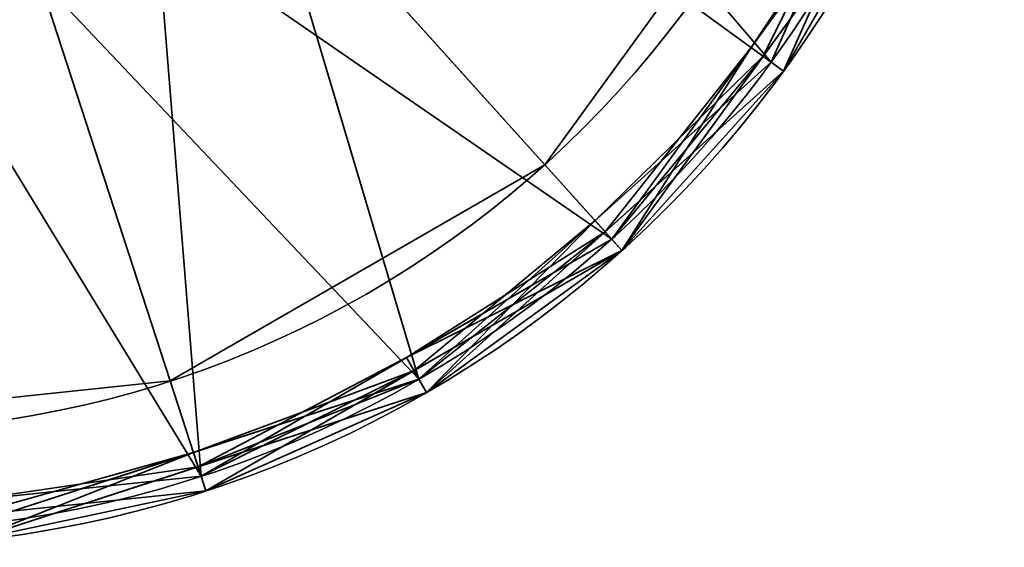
# Model space of a CAD drawing. Header units: millimetres. Extents: x -490 to 6690, y -115 to 152.
# Tile 203 of 256: x 336.36 to 342.75, y -43.32 to -39.89. Entities that reach past the tile are written whole.
import ezdxf

# ---------------------------------------------------------------- set-up
doc = ezdxf.new("R2010")
doc.units = ezdxf.units.MM
doc.layers.add('151', color=253, linetype='Continuous')

# ---------------------------------------------------------------- blocks, each defined once
blk = doc.blocks.new('UG_SURFACE_006')
at = {"layer": '151', "color": 252, "linetype": 'Continuous', "lineweight": 35}
for points in [[(339.7666, -40.8326, 1536), (341.4164, -38.5618, 1536), (338.9042, -37.4433, 1536), (337.9265, -38.789, 1536)], [(337.9265, -38.789, 1487.5), (338.9042, -37.4433, 1487.5), (341.4164, -38.5618, 1487.5), (339.7666, -40.8326, 1487.5)], [(339.7666, -40.8326, 1488), (341.4164, -38.5618, 1488), (342.1016, -38.8669, 1488), (340.2685, -41.39, 1488)], [(340.2685, -41.39, 1535.5), (342.1016, -38.8669, 1535.5), (341.4164, -38.5618, 1535.5), (339.7666, -40.8326, 1535.5)], [(339.7666, -40.8326, 1536), (339.7666, -40.8326, 1535.5), (341.4164, -38.5618, 1535.5), (341.4164, -38.5618, 1536)], [(339.7666, -40.8326, 1488), (339.7666, -40.8326, 1487.5), (341.4164, -38.5618, 1487.5), (341.4164, -38.5618, 1488)], [(337.9265, -38.789, 1536), (336.4861, -39.6206, 1536), (337.3359, -42.236, 1536), (339.7666, -40.8326, 1536)], [(339.7666, -40.8326, 1487.5), (337.3359, -42.236, 1487.5), (336.4861, -39.6206, 1487.5), (337.9265, -38.789, 1487.5)], [(340.2685, -41.39, 1535.5), (340.2685, -41.39, 1488), (342.1016, -38.8669, 1488), (342.1016, -38.8669, 1535.5)], [(336.4861, -39.6206, 1536), (334.8319, -39.7945, 1536), (334.5444, -42.5294, 1536), (337.3359, -42.236, 1536)], [(337.3359, -42.236, 1487.5), (334.5444, -42.5294, 1487.5), (334.8319, -39.7945, 1487.5), (336.4861, -39.6206, 1487.5)], [(340.2685, -41.39, 1488), (337.5676, -42.9493, 1488), (337.3359, -42.236, 1488), (339.7666, -40.8326, 1488)], [(339.7666, -40.8326, 1535.5), (337.3359, -42.236, 1535.5), (337.5676, -42.9493, 1535.5), (340.2685, -41.39, 1535.5)], [(337.3359, -42.236, 1536), (337.3359, -42.236, 1535.5), (339.7666, -40.8326, 1535.5), (339.7666, -40.8326, 1536)], [(337.3359, -42.236, 1488), (337.3359, -42.236, 1487.5), (339.7666, -40.8326, 1487.5), (339.7666, -40.8326, 1488)], [(337.5676, -42.9493, 1535.5), (337.5676, -42.9493, 1488), (340.2685, -41.39, 1488), (340.2685, -41.39, 1535.5)], [(337.5676, -42.9493, 1488), (334.466, -43.2753, 1488), (334.5444, -42.5294, 1488), (337.3359, -42.236, 1488)], [(337.3359, -42.236, 1535.5), (334.5444, -42.5294, 1535.5), (334.466, -43.2753, 1535.5), (337.5676, -42.9493, 1535.5)], [(334.5444, -42.5294, 1536), (334.5444, -42.5294, 1535.5), (337.3359, -42.236, 1535.5), (337.3359, -42.236, 1536)], [(334.5444, -42.5294, 1488), (334.5444, -42.5294, 1487.5), (337.3359, -42.236, 1487.5), (337.3359, -42.236, 1488)], [(334.466, -43.2753, 1535.5), (334.466, -43.2753, 1488), (337.5676, -42.9493, 1488), (337.5676, -42.9493, 1535.5)]]:
    blk.add_3dface(points, dxfattribs=at)
blk = doc.blocks.new('UG_SURFACE_007')
at = {"layer": '151', "color": 252, "linetype": 'Continuous', "lineweight": 35}
for points in [[(339.7666, -40.8326, 1786), (341.4164, -38.5618, 1786), (338.9042, -37.4433, 1786), (337.9265, -38.789, 1786)], [(337.9265, -38.789, 1737.5), (338.9042, -37.4433, 1737.5), (341.4164, -38.5618, 1737.5), (339.7666, -40.8326, 1737.5)], [(339.7666, -40.8326, 1738), (341.4164, -38.5618, 1738), (342.1016, -38.8669, 1738), (340.2685, -41.39, 1738)], [(340.2685, -41.39, 1785.5), (342.1016, -38.8669, 1785.5), (341.4164, -38.5618, 1785.5), (339.7666, -40.8326, 1785.5)], [(339.7666, -40.8326, 1786), (339.7666, -40.8326, 1785.5), (341.4164, -38.5618, 1785.5), (341.4164, -38.5618, 1786)], [(339.7666, -40.8326, 1738), (339.7666, -40.8326, 1737.5), (341.4164, -38.5618, 1737.5), (341.4164, -38.5618, 1738)], [(337.9265, -38.789, 1786), (336.4861, -39.6206, 1786), (337.3359, -42.236, 1786), (339.7666, -40.8326, 1786)], [(339.7666, -40.8326, 1737.5), (337.3359, -42.236, 1737.5), (336.4861, -39.6206, 1737.5), (337.9265, -38.789, 1737.5)], [(340.2685, -41.39, 1785.5), (340.2685, -41.39, 1738), (342.1016, -38.8669, 1738), (342.1016, -38.8669, 1785.5)], [(336.4861, -39.6206, 1786), (334.8319, -39.7945, 1786), (334.5444, -42.5294, 1786), (337.3359, -42.236, 1786)], [(337.3359, -42.236, 1737.5), (334.5444, -42.5294, 1737.5), (334.8319, -39.7945, 1737.5), (336.4861, -39.6206, 1737.5)], [(340.2685, -41.39, 1738), (337.5676, -42.9493, 1738), (337.3359, -42.236, 1738), (339.7666, -40.8326, 1738)], [(339.7666, -40.8326, 1785.5), (337.3359, -42.236, 1785.5), (337.5676, -42.9493, 1785.5), (340.2685, -41.39, 1785.5)], [(337.3359, -42.236, 1786), (337.3359, -42.236, 1785.5), (339.7666, -40.8326, 1785.5), (339.7666, -40.8326, 1786)], [(337.3359, -42.236, 1738), (337.3359, -42.236, 1737.5), (339.7666, -40.8326, 1737.5), (339.7666, -40.8326, 1738)], [(337.5676, -42.9493, 1785.5), (337.5676, -42.9493, 1738), (340.2685, -41.39, 1738), (340.2685, -41.39, 1785.5)], [(337.5676, -42.9493, 1738), (334.466, -43.2753, 1738), (334.5444, -42.5294, 1738), (337.3359, -42.236, 1738)], [(337.3359, -42.236, 1785.5), (334.5444, -42.5294, 1785.5), (334.466, -43.2753, 1785.5), (337.5676, -42.9493, 1785.5)], [(334.5444, -42.5294, 1786), (334.5444, -42.5294, 1785.5), (337.3359, -42.236, 1785.5), (337.3359, -42.236, 1786)], [(334.5444, -42.5294, 1738), (334.5444, -42.5294, 1737.5), (337.3359, -42.236, 1737.5), (337.3359, -42.236, 1738)], [(334.466, -43.2753, 1785.5), (334.466, -43.2753, 1738), (337.5676, -42.9493, 1738), (337.5676, -42.9493, 1785.5)]]:
    blk.add_3dface(points, dxfattribs=at)
blk = doc.blocks.new('UG_SURFACE_008')
at = {"layer": '151', "color": 252, "linetype": 'Continuous', "lineweight": 35}
for points in [[(342.4883, -34.2778, 1711.5), (342.4883, -37.3549, 1711.5), (341.2367, -40.166, 1711.5), (335.25, -35.8164, 1711.5)], [(334.4765, -43.1758, 1812), (337.5367, -42.8542, 1812), (340.2016, -41.3156, 1812), (335.25, -35.8164, 1812)], [(340.2016, -41.3156, 1812), (342.0102, -38.8262, 1812), (342.65, -35.8164, 1812), (335.25, -35.8164, 1812)], [(341.2367, -40.166, 1711.5), (338.95, -42.225, 1711.5), (336.0235, -43.1758, 1711.5), (335.25, -35.8164, 1711.5)], [(342.4883, -37.3549, 1786), (341.2367, -40.166, 1786), (338.9042, -37.4433, 1786), (339.1626, -36.648, 1786)], [(341.9519, -38.8002, 1786.1), (341.3176, -40.2248, 1786.1), (341.2367, -40.166, 1786), (342.4883, -37.3549, 1786)], [(342.5861, -37.3757, 1711.5999), (341.3176, -40.2248, 1711.5999), (341.2367, -40.166, 1711.5), (342.4883, -37.3549, 1711.5)], [(342.5861, -37.3757, 1715.6), (341.3176, -40.2248, 1715.6), (341.2367, -40.166, 1715.5), (341.8625, -38.7605, 1715.5)], [(342.1016, -38.8669, 1737.4001), (341.3176, -40.2248, 1715.6), (342.5861, -37.3757, 1715.6)], [(342.1016, -38.8669, 1715.4), (341.3176, -40.2248, 1711.5999), (342.5861, -37.3757, 1711.5999)], [(341.2367, -40.166, 1786), (338.95, -42.225, 1786), (337.9265, -38.789, 1786), (338.9042, -37.4433, 1786)], [(340.2016, -41.3156, 1737.5), (342.0102, -38.8262, 1737.5), (338.4861, -38.1675, 1737.5), (337.25, -39.2805, 1737.5)], [(338.95, -42.225, 1786), (336.4861, -39.6206, 1786), (337.9265, -38.789, 1786)], [(341.8625, -38.7605, 1715.5), (341.2367, -40.166, 1715.5), (341.185, -40.1284, 1715.4)], [(341.185, -40.1284, 1715.4), (342.1016, -38.8669, 1715.4), (341.8625, -38.7605, 1715.5)], [(340.2685, -41.39, 1811.9), (342.1016, -38.8669, 1811.9), (342.0102, -38.8262, 1812), (340.2016, -41.3156, 1812)], [(341.185, -40.1284, 1737.4001), (342.1016, -38.8669, 1737.4001), (342.0102, -38.8262, 1737.5), (340.2016, -41.3156, 1737.5)], [(340.2685, -41.39, 1807.9), (342.1016, -38.8669, 1807.9), (342.0102, -38.8262, 1808), (341.1059, -40.0709, 1808)], [(341.1059, -40.0709, 1808), (342.0102, -38.8262, 1808), (341.9519, -38.8002, 1808.1)], [(341.9519, -38.8002, 1808.1), (341.3176, -40.2248, 1808.1), (341.1059, -40.0709, 1808)], [(341.3176, -40.2248, 1786.1), (341.9519, -38.8002, 1786.1), (342.1016, -38.8669, 1807.9)], [(341.3176, -40.2248, 1808.1), (341.9519, -38.8002, 1808.1), (342.1016, -38.8669, 1811.9)], [(341.3176, -40.2248, 1786.1), (342.1016, -38.8669, 1807.9), (340.2685, -41.39, 1807.9)], [(341.3176, -40.2248, 1808.1), (342.1016, -38.8669, 1811.9), (340.2685, -41.39, 1811.9)], [(342.1016, -38.8669, 1737.4001), (341.185, -40.1284, 1737.4001), (341.3176, -40.2248, 1715.6)], [(342.1016, -38.8669, 1715.4), (341.185, -40.1284, 1715.4), (341.3176, -40.2248, 1711.5999)], [(337.25, -39.2805, 1737.5), (335.6681, -39.7945, 1737.5), (334.4765, -43.1758, 1737.5), (337.5367, -42.8542, 1737.5)], [(337.25, -39.2805, 1737.5), (337.5367, -42.8542, 1737.5), (340.2016, -41.3156, 1737.5)], [(338.95, -42.225, 1786), (336.0235, -43.1758, 1786), (334.8319, -39.7945, 1786), (336.4861, -39.6206, 1786)], [(340.0934, -41.1955, 1715.5), (340.2685, -41.39, 1715.4), (341.185, -40.1284, 1715.4)], [(341.185, -40.1284, 1715.4), (341.2367, -40.166, 1715.5), (340.0934, -41.1955, 1715.5)], [(341.1059, -40.0709, 1808), (341.3176, -40.2248, 1808.1), (340.1588, -41.2682, 1808.1)], [(340.1588, -41.2682, 1808.1), (340.2016, -41.3156, 1808), (341.1059, -40.0709, 1808)], [(341.1059, -40.0709, 1808), (340.2016, -41.3156, 1808), (340.2685, -41.39, 1807.9)], [(340.2016, -41.3156, 1737.5), (340.2685, -41.39, 1737.4001), (341.185, -40.1284, 1737.4001)], [(341.3176, -40.2248, 1715.6), (341.185, -40.1284, 1737.4001), (340.2685, -41.39, 1737.4001)], [(341.3176, -40.2248, 1711.5999), (341.185, -40.1284, 1715.4), (340.2685, -41.39, 1715.4)], [(338.95, -42.225, 1786), (341.2367, -40.166, 1786), (341.3176, -40.2248, 1786.1), (340.1588, -41.2682, 1786.1)], [(341.3176, -40.2248, 1711.5999), (339, -42.3116, 1711.5999), (338.95, -42.225, 1711.5), (341.2367, -40.166, 1711.5)], [(340.0934, -41.1955, 1715.5), (341.2367, -40.166, 1715.5), (341.3176, -40.2248, 1715.6), (339, -42.3116, 1715.6)], [(339, -42.3116, 1715.6), (341.3176, -40.2248, 1715.6), (340.2685, -41.39, 1737.4001)], [(339, -42.3116, 1711.5999), (341.3176, -40.2248, 1711.5999), (340.2685, -41.39, 1715.4)], [(340.2685, -41.39, 1807.9), (340.1588, -41.2682, 1786.1), (341.3176, -40.2248, 1786.1)], [(340.2685, -41.39, 1811.9), (340.1588, -41.2682, 1808.1), (341.3176, -40.2248, 1808.1)], [(340.0934, -41.1955, 1715.5), (338.95, -42.225, 1715.5), (338.9181, -42.1696, 1715.4)], [(338.9181, -42.1696, 1715.4), (340.2685, -41.39, 1715.4), (340.0934, -41.1955, 1715.5)], [(339, -42.3116, 1715.6), (338.95, -42.225, 1715.5), (340.0934, -41.1955, 1715.5)], [(338.8692, -42.0849, 1808), (340.2016, -41.3156, 1808), (340.1588, -41.2682, 1808.1)], [(340.1588, -41.2682, 1808.1), (339, -42.3116, 1808.1), (338.8692, -42.0849, 1808)], [(340.1588, -41.2682, 1786.1), (339, -42.3116, 1786.1), (338.95, -42.225, 1786)], [(339, -42.3116, 1786.1), (340.1588, -41.2682, 1786.1), (340.2685, -41.39, 1807.9)], [(339, -42.3116, 1808.1), (340.1588, -41.2682, 1808.1), (340.2685, -41.39, 1811.9)], [(337.5676, -42.9493, 1811.9), (340.2685, -41.39, 1811.9), (340.2016, -41.3156, 1812), (337.5367, -42.8542, 1812)], [(338.9181, -42.1696, 1737.4001), (340.2685, -41.39, 1737.4001), (340.2016, -41.3156, 1737.5), (337.5367, -42.8542, 1737.5)], [(340.2685, -41.39, 1807.9), (340.2016, -41.3156, 1808), (338.8692, -42.0849, 1808)], [(338.8692, -42.0849, 1808), (337.5367, -42.8542, 1808), (337.5676, -42.9493, 1807.9), (340.2685, -41.39, 1807.9)], [(340.2685, -41.39, 1807.9), (337.5676, -42.9493, 1807.9), (339, -42.3116, 1786.1)], [(340.2685, -41.39, 1811.9), (337.5676, -42.9493, 1811.9), (339, -42.3116, 1808.1)], [(340.2685, -41.39, 1737.4001), (338.9181, -42.1696, 1737.4001), (339, -42.3116, 1715.6)], [(340.2685, -41.39, 1715.4), (338.9181, -42.1696, 1715.4), (339, -42.3116, 1711.5999)], [(338.8692, -42.0849, 1808), (339, -42.3116, 1808.1), (337.517, -42.7934, 1808.1)], [(337.517, -42.7934, 1808.1), (337.5367, -42.8542, 1808), (338.8692, -42.0849, 1808)], [(337.4867, -42.7004, 1715.5), (337.5676, -42.9493, 1715.4), (338.9181, -42.1696, 1715.4)], [(338.9181, -42.1696, 1715.4), (338.95, -42.225, 1715.5), (337.4867, -42.7004, 1715.5)], [(337.5367, -42.8542, 1737.5), (337.5676, -42.9493, 1737.4001), (338.9181, -42.1696, 1737.4001)], [(339, -42.3116, 1715.6), (338.9181, -42.1696, 1737.4001), (337.5676, -42.9493, 1737.4001)], [(339, -42.3116, 1711.5999), (338.9181, -42.1696, 1715.4), (337.5676, -42.9493, 1715.4)], [(337.517, -42.7934, 1786.1), (336.034, -43.2753, 1786.1), (336.0235, -43.1758, 1786), (338.95, -42.225, 1786)], [(339, -42.3116, 1711.5999), (336.034, -43.2753, 1711.5999), (336.0235, -43.1758, 1711.5), (338.95, -42.225, 1711.5)], [(337.4867, -42.7004, 1715.5), (338.95, -42.225, 1715.5), (339, -42.3116, 1715.6), (336.034, -43.2753, 1715.6)], [(338.95, -42.225, 1786), (339, -42.3116, 1786.1), (337.517, -42.7934, 1786.1)], [(336.034, -43.2753, 1715.6), (339, -42.3116, 1715.6), (337.5676, -42.9493, 1737.4001)], [(337.5676, -42.9493, 1715.4), (336.034, -43.2753, 1711.5999), (339, -42.3116, 1711.5999)], [(337.5676, -42.9493, 1807.9), (337.517, -42.7934, 1786.1), (339, -42.3116, 1786.1)], [(337.5676, -42.9493, 1811.9), (337.517, -42.7934, 1808.1), (339, -42.3116, 1808.1)], [(337.4867, -42.7004, 1715.5), (336.0235, -43.1758, 1715.5), (336.0168, -43.1123, 1715.4)], [(336.0168, -43.1123, 1715.4), (337.5676, -42.9493, 1715.4), (337.4867, -42.7004, 1715.5)], [(336.034, -43.2753, 1715.6), (336.0235, -43.1758, 1715.5), (337.4867, -42.7004, 1715.5)], [(336.0066, -43.015, 1808), (337.5367, -42.8542, 1808), (337.517, -42.7934, 1808.1)], [(337.517, -42.7934, 1808.1), (336.034, -43.2753, 1808.1), (336.0066, -43.015, 1808)], [(336.034, -43.2753, 1786.1), (337.517, -42.7934, 1786.1), (337.5676, -42.9493, 1807.9)], [(336.034, -43.2753, 1808.1), (337.517, -42.7934, 1808.1), (337.5676, -42.9493, 1811.9)], [(334.466, -43.2753, 1807.9), (337.5676, -42.9493, 1807.9), (337.5367, -42.8542, 1808), (336.0066, -43.015, 1808)], [(334.466, -43.2753, 1811.9), (337.5676, -42.9493, 1811.9), (337.5367, -42.8542, 1812), (334.4765, -43.1758, 1812)], [(336.0168, -43.1123, 1737.4001), (337.5676, -42.9493, 1737.4001), (337.5367, -42.8542, 1737.5), (334.4765, -43.1758, 1737.5)], [(337.5676, -42.9493, 1807.9), (334.466, -43.2753, 1807.9), (336.034, -43.2753, 1786.1)], [(336.034, -43.2753, 1808.1), (337.5676, -42.9493, 1811.9), (334.466, -43.2753, 1811.9)], [(337.5676, -42.9493, 1737.4001), (336.0168, -43.1123, 1737.4001), (336.034, -43.2753, 1715.6)], [(337.5676, -42.9493, 1715.4), (336.0168, -43.1123, 1715.4), (336.034, -43.2753, 1711.5999)]]:
    blk.add_3dface(points, dxfattribs=at)
blk = doc.blocks.new('UG_SURFACE_009')
at = {"layer": '151', "color": 252, "linetype": 'Continuous', "lineweight": 35}
for points in [[(339.7666, -40.8326, 351), (341.4164, -38.5618, 351), (338.9042, -37.4433, 351), (337.9265, -38.789, 351)], [(337.9265, -38.789, 302.5), (338.9042, -37.4433, 302.5), (341.4164, -38.5618, 302.5), (339.7666, -40.8326, 302.5)], [(339.7666, -40.8326, 303), (341.4164, -38.5618, 303), (342.1016, -38.8669, 303), (340.2685, -41.39, 303)], [(340.2685, -41.39, 350.5), (342.1016, -38.8669, 350.5), (341.4164, -38.5618, 350.5), (339.7666, -40.8326, 350.5)], [(339.7666, -40.8326, 351), (339.7666, -40.8326, 350.5), (341.4164, -38.5618, 350.5), (341.4164, -38.5618, 351)], [(339.7666, -40.8326, 303), (339.7666, -40.8326, 302.5), (341.4164, -38.5618, 302.5), (341.4164, -38.5618, 303)], [(337.9265, -38.789, 351), (336.4861, -39.6206, 351), (337.3359, -42.236, 351), (339.7666, -40.8326, 351)], [(339.7666, -40.8326, 302.5), (337.3359, -42.236, 302.5), (336.4861, -39.6206, 302.5), (337.9265, -38.789, 302.5)], [(340.2685, -41.39, 350.5), (340.2685, -41.39, 303), (342.1016, -38.8669, 303), (342.1016, -38.8669, 350.5)], [(336.4861, -39.6206, 351), (334.8319, -39.7945, 351), (334.5444, -42.5294, 351), (337.3359, -42.236, 351)], [(337.3359, -42.236, 302.5), (334.5444, -42.5294, 302.5), (334.8319, -39.7945, 302.5), (336.4861, -39.6206, 302.5)], [(340.2685, -41.39, 303), (337.5676, -42.9493, 303), (337.3359, -42.236, 303), (339.7666, -40.8326, 303)], [(339.7666, -40.8326, 350.5), (337.3359, -42.236, 350.5), (337.5676, -42.9493, 350.5), (340.2685, -41.39, 350.5)], [(337.3359, -42.236, 351), (337.3359, -42.236, 350.5), (339.7666, -40.8326, 350.5), (339.7666, -40.8326, 351)], [(337.3359, -42.236, 303), (337.3359, -42.236, 302.5), (339.7666, -40.8326, 302.5), (339.7666, -40.8326, 303)], [(337.5676, -42.9493, 350.5), (337.5676, -42.9493, 303), (340.2685, -41.39, 303), (340.2685, -41.39, 350.5)], [(337.5676, -42.9493, 303), (334.466, -43.2753, 303), (334.5444, -42.5294, 303), (337.3359, -42.236, 303)], [(337.3359, -42.236, 350.5), (334.5444, -42.5294, 350.5), (334.466, -43.2753, 350.5), (337.5676, -42.9493, 350.5)], [(334.5444, -42.5294, 351), (334.5444, -42.5294, 350.5), (337.3359, -42.236, 350.5), (337.3359, -42.236, 351)], [(334.5444, -42.5294, 303), (334.5444, -42.5294, 302.5), (337.3359, -42.236, 302.5), (337.3359, -42.236, 303)], [(334.466, -43.2753, 350.5), (334.466, -43.2753, 303), (337.5676, -42.9493, 303), (337.5676, -42.9493, 350.5)]]:
    blk.add_3dface(points, dxfattribs=at)
blk = doc.blocks.new('UG_SURFACE_010')
at = {"layer": '151', "color": 252, "linetype": 'Continuous', "lineweight": 35}
for points in [[(342.4883, -34.2778, 1461.5), (342.4883, -37.3549, 1461.5), (341.2367, -40.166, 1461.5), (335.25, -35.8164, 1461.5)], [(334.4765, -43.1758, 1562), (337.5367, -42.8542, 1562), (340.2016, -41.3156, 1562), (335.25, -35.8164, 1562)], [(340.2016, -41.3156, 1562), (342.0102, -38.8262, 1562), (342.65, -35.8164, 1562), (335.25, -35.8164, 1562)], [(341.2367, -40.166, 1461.5), (338.95, -42.225, 1461.5), (336.0235, -43.1758, 1461.5), (335.25, -35.8164, 1461.5)], [(342.4883, -37.3549, 1536), (341.2367, -40.166, 1536), (338.9042, -37.4433, 1536), (339.1626, -36.648, 1536)], [(341.9519, -38.8002, 1536.1), (341.3176, -40.2248, 1536.1), (341.2367, -40.166, 1536), (342.4883, -37.3549, 1536)], [(342.5861, -37.3757, 1461.5999), (341.3176, -40.2248, 1461.5999), (341.2367, -40.166, 1461.5), (342.4883, -37.3549, 1461.5)], [(342.5861, -37.3757, 1465.6), (341.3176, -40.2248, 1465.6), (341.2367, -40.166, 1465.5), (341.8625, -38.7605, 1465.5)], [(341.3176, -40.2248, 1465.6), (342.5861, -37.3757, 1465.6), (342.1016, -38.8669, 1487.4001)], [(341.3176, -40.2248, 1461.5999), (342.5861, -37.3757, 1461.5999), (342.1016, -38.8669, 1465.4)], [(341.2367, -40.166, 1536), (338.95, -42.225, 1536), (337.9265, -38.789, 1536), (338.9042, -37.4433, 1536)], [(340.2016, -41.3156, 1487.5), (342.0102, -38.8262, 1487.5), (338.4861, -38.1675, 1487.5), (337.25, -39.2805, 1487.5)], [(338.95, -42.225, 1536), (336.4861, -39.6206, 1536), (337.9265, -38.789, 1536)], [(341.8625, -38.7605, 1465.5), (341.2367, -40.166, 1465.5), (341.185, -40.1284, 1465.4)], [(341.185, -40.1284, 1465.4), (342.1016, -38.8669, 1465.4), (341.8625, -38.7605, 1465.5)], [(340.2685, -41.39, 1561.9), (342.1016, -38.8669, 1561.9), (342.0102, -38.8262, 1562), (340.2016, -41.3156, 1562)], [(341.185, -40.1284, 1487.4001), (342.1016, -38.8669, 1487.4001), (342.0102, -38.8262, 1487.5), (340.2016, -41.3156, 1487.5)], [(340.2685, -41.39, 1557.9), (342.1016, -38.8669, 1557.9), (342.0102, -38.8262, 1558), (341.1059, -40.0709, 1558)], [(341.1059, -40.0709, 1558), (342.0102, -38.8262, 1558), (341.9519, -38.8002, 1558.1)], [(341.9519, -38.8002, 1558.1), (341.3176, -40.2248, 1558.1), (341.1059, -40.0709, 1558)], [(341.3176, -40.2248, 1536.1), (341.9519, -38.8002, 1536.1), (342.1016, -38.8669, 1557.9)], [(341.3176, -40.2248, 1558.1), (341.9519, -38.8002, 1558.1), (342.1016, -38.8669, 1561.9)], [(342.1016, -38.8669, 1557.9), (340.2685, -41.39, 1557.9), (341.3176, -40.2248, 1536.1)], [(341.3176, -40.2248, 1558.1), (342.1016, -38.8669, 1561.9), (340.2685, -41.39, 1561.9)], [(342.1016, -38.8669, 1487.4001), (341.185, -40.1284, 1487.4001), (341.3176, -40.2248, 1465.6)], [(342.1016, -38.8669, 1465.4), (341.185, -40.1284, 1465.4), (341.3176, -40.2248, 1461.5999)], [(337.25, -39.2805, 1487.5), (335.6681, -39.7945, 1487.5), (334.4765, -43.1758, 1487.5), (337.5367, -42.8542, 1487.5)], [(337.25, -39.2805, 1487.5), (337.5367, -42.8542, 1487.5), (340.2016, -41.3156, 1487.5)], [(338.95, -42.225, 1536), (336.0235, -43.1758, 1536), (334.8319, -39.7945, 1536), (336.4861, -39.6206, 1536)], [(340.0934, -41.1955, 1465.5), (340.2685, -41.39, 1465.4), (341.185, -40.1284, 1465.4)], [(341.185, -40.1284, 1465.4), (341.2367, -40.166, 1465.5), (340.0934, -41.1955, 1465.5)], [(341.1059, -40.0709, 1558), (341.3176, -40.2248, 1558.1), (340.1588, -41.2682, 1558.1)], [(340.1588, -41.2682, 1558.1), (340.2016, -41.3156, 1558), (341.1059, -40.0709, 1558)], [(341.1059, -40.0709, 1558), (340.2016, -41.3156, 1558), (340.2685, -41.39, 1557.9)], [(340.2016, -41.3156, 1487.5), (340.2685, -41.39, 1487.4001), (341.185, -40.1284, 1487.4001)], [(341.3176, -40.2248, 1465.6), (341.185, -40.1284, 1487.4001), (340.2685, -41.39, 1487.4001)], [(341.3176, -40.2248, 1461.5999), (341.185, -40.1284, 1465.4), (340.2685, -41.39, 1465.4)], [(338.95, -42.225, 1536), (341.2367, -40.166, 1536), (341.3176, -40.2248, 1536.1), (340.1588, -41.2682, 1536.1)], [(341.3176, -40.2248, 1461.5999), (339, -42.3116, 1461.5999), (338.95, -42.225, 1461.5), (341.2367, -40.166, 1461.5)], [(340.0934, -41.1955, 1465.5), (341.2367, -40.166, 1465.5), (341.3176, -40.2248, 1465.6), (339, -42.3116, 1465.6)], [(339, -42.3116, 1465.6), (341.3176, -40.2248, 1465.6), (340.2685, -41.39, 1487.4001)], [(340.2685, -41.39, 1465.4), (339, -42.3116, 1461.5999), (341.3176, -40.2248, 1461.5999)], [(340.2685, -41.39, 1557.9), (340.1588, -41.2682, 1536.1), (341.3176, -40.2248, 1536.1)], [(340.2685, -41.39, 1561.9), (340.1588, -41.2682, 1558.1), (341.3176, -40.2248, 1558.1)], [(340.0934, -41.1955, 1465.5), (338.95, -42.225, 1465.5), (338.9181, -42.1696, 1465.4)], [(338.9181, -42.1696, 1465.4), (340.2685, -41.39, 1465.4), (340.0934, -41.1955, 1465.5)], [(339, -42.3116, 1465.6), (338.95, -42.225, 1465.5), (340.0934, -41.1955, 1465.5)], [(338.8692, -42.0849, 1558), (340.2016, -41.3156, 1558), (340.1588, -41.2682, 1558.1)], [(340.1588, -41.2682, 1558.1), (339, -42.3116, 1558.1), (338.8692, -42.0849, 1558)], [(340.1588, -41.2682, 1536.1), (339, -42.3116, 1536.1), (338.95, -42.225, 1536)], [(339, -42.3116, 1536.1), (340.1588, -41.2682, 1536.1), (340.2685, -41.39, 1557.9)], [(339, -42.3116, 1558.1), (340.1588, -41.2682, 1558.1), (340.2685, -41.39, 1561.9)], [(337.5676, -42.9493, 1561.9), (340.2685, -41.39, 1561.9), (340.2016, -41.3156, 1562), (337.5367, -42.8542, 1562)], [(338.9181, -42.1696, 1487.4001), (340.2685, -41.39, 1487.4001), (340.2016, -41.3156, 1487.5), (337.5367, -42.8542, 1487.5)], [(340.2685, -41.39, 1557.9), (340.2016, -41.3156, 1558), (338.8692, -42.0849, 1558)], [(338.8692, -42.0849, 1558), (337.5367, -42.8542, 1558), (337.5676, -42.9493, 1557.9), (340.2685, -41.39, 1557.9)], [(340.2685, -41.39, 1557.9), (337.5676, -42.9493, 1557.9), (339, -42.3116, 1536.1)], [(340.2685, -41.39, 1561.9), (337.5676, -42.9493, 1561.9), (339, -42.3116, 1558.1)], [(340.2685, -41.39, 1487.4001), (338.9181, -42.1696, 1487.4001), (339, -42.3116, 1465.6)], [(340.2685, -41.39, 1465.4), (338.9181, -42.1696, 1465.4), (339, -42.3116, 1461.5999)], [(338.8692, -42.0849, 1558), (339, -42.3116, 1558.1), (337.517, -42.7934, 1558.1)], [(337.517, -42.7934, 1558.1), (337.5367, -42.8542, 1558), (338.8692, -42.0849, 1558)], [(337.4867, -42.7004, 1465.5), (337.5676, -42.9493, 1465.4), (338.9181, -42.1696, 1465.4)], [(338.9181, -42.1696, 1465.4), (338.95, -42.225, 1465.5), (337.4867, -42.7004, 1465.5)], [(337.5367, -42.8542, 1487.5), (337.5676, -42.9493, 1487.4001), (338.9181, -42.1696, 1487.4001)], [(339, -42.3116, 1465.6), (338.9181, -42.1696, 1487.4001), (337.5676, -42.9493, 1487.4001)], [(339, -42.3116, 1461.5999), (338.9181, -42.1696, 1465.4), (337.5676, -42.9493, 1465.4)], [(337.517, -42.7934, 1536.1), (336.034, -43.2753, 1536.1), (336.0235, -43.1758, 1536), (338.95, -42.225, 1536)], [(339, -42.3116, 1461.5999), (336.034, -43.2753, 1461.5999), (336.0235, -43.1758, 1461.5), (338.95, -42.225, 1461.5)], [(337.4867, -42.7004, 1465.5), (338.95, -42.225, 1465.5), (339, -42.3116, 1465.6), (336.034, -43.2753, 1465.6)], [(338.95, -42.225, 1536), (339, -42.3116, 1536.1), (337.517, -42.7934, 1536.1)], [(337.5676, -42.9493, 1487.4001), (336.034, -43.2753, 1465.6), (339, -42.3116, 1465.6)], [(337.5676, -42.9493, 1465.4), (336.034, -43.2753, 1461.5999), (339, -42.3116, 1461.5999)], [(337.5676, -42.9493, 1557.9), (337.517, -42.7934, 1536.1), (339, -42.3116, 1536.1)], [(337.5676, -42.9493, 1561.9), (337.517, -42.7934, 1558.1), (339, -42.3116, 1558.1)], [(337.4867, -42.7004, 1465.5), (336.0235, -43.1758, 1465.5), (336.0168, -43.1123, 1465.4)], [(336.0168, -43.1123, 1465.4), (337.5676, -42.9493, 1465.4), (337.4867, -42.7004, 1465.5)], [(336.034, -43.2753, 1465.6), (336.0235, -43.1758, 1465.5), (337.4867, -42.7004, 1465.5)], [(336.0066, -43.015, 1558), (337.5367, -42.8542, 1558), (337.517, -42.7934, 1558.1)], [(337.517, -42.7934, 1558.1), (336.034, -43.2753, 1558.1), (336.0066, -43.015, 1558)], [(336.034, -43.2753, 1536.1), (337.517, -42.7934, 1536.1), (337.5676, -42.9493, 1557.9)], [(336.034, -43.2753, 1558.1), (337.517, -42.7934, 1558.1), (337.5676, -42.9493, 1561.9)], [(334.466, -43.2753, 1557.9), (337.5676, -42.9493, 1557.9), (337.5367, -42.8542, 1558), (336.0066, -43.015, 1558)], [(334.466, -43.2753, 1561.9), (337.5676, -42.9493, 1561.9), (337.5367, -42.8542, 1562), (334.4765, -43.1758, 1562)], [(336.0168, -43.1123, 1487.4001), (337.5676, -42.9493, 1487.4001), (337.5367, -42.8542, 1487.5), (334.4765, -43.1758, 1487.5)], [(336.034, -43.2753, 1536.1), (337.5676, -42.9493, 1557.9), (334.466, -43.2753, 1557.9)], [(336.034, -43.2753, 1558.1), (337.5676, -42.9493, 1561.9), (334.466, -43.2753, 1561.9)], [(337.5676, -42.9493, 1487.4001), (336.0168, -43.1123, 1487.4001), (336.034, -43.2753, 1465.6)], [(337.5676, -42.9493, 1465.4), (336.0168, -43.1123, 1465.4), (336.034, -43.2753, 1461.5999)]]:
    blk.add_3dface(points, dxfattribs=at)
blk = doc.blocks.new('UG_SURFACE_011')
at = {"layer": '151', "color": 252, "linetype": 'Continuous', "lineweight": 35}
for points in [[(342.4883, -34.2778, 276.5), (342.4883, -37.3549, 276.5), (341.2367, -40.166, 276.5), (335.25, -35.8164, 276.5)], [(334.4765, -43.1758, 377), (337.5367, -42.8542, 377), (340.2016, -41.3156, 377), (335.25, -35.8164, 377)], [(340.2016, -41.3156, 377), (342.0102, -38.8262, 377), (342.65, -35.8164, 377), (335.25, -35.8164, 377)], [(341.2367, -40.166, 276.5), (338.95, -42.225, 276.5), (336.0235, -43.1758, 276.5), (335.25, -35.8164, 276.5)], [(342.4883, -37.3549, 351), (341.2367, -40.166, 351), (338.9042, -37.4433, 351), (339.1626, -36.648, 351)], [(341.9519, -38.8002, 351.1), (341.3176, -40.2248, 351.1), (341.2367, -40.166, 351), (342.4883, -37.3549, 351)], [(342.5861, -37.3757, 276.6), (341.3176, -40.2248, 276.6), (341.2367, -40.166, 276.5), (342.4883, -37.3549, 276.5)], [(342.5861, -37.3757, 280.6), (341.3176, -40.2248, 280.6), (341.2367, -40.166, 280.5), (341.8625, -38.7605, 280.5)], [(341.3176, -40.2248, 280.6), (342.5861, -37.3757, 280.6), (342.1016, -38.8669, 302.4)], [(342.1016, -38.8669, 280.4), (341.3176, -40.2248, 276.6), (342.5861, -37.3757, 276.6)], [(341.2367, -40.166, 351), (338.95, -42.225, 351), (337.9265, -38.789, 351), (338.9042, -37.4433, 351)], [(340.2016, -41.3156, 302.5), (342.0102, -38.8262, 302.5), (338.4861, -38.1675, 302.5), (337.25, -39.2805, 302.5)], [(338.95, -42.225, 351), (336.4861, -39.6206, 351), (337.9265, -38.789, 351)], [(341.8625, -38.7605, 280.5), (341.2367, -40.166, 280.5), (341.185, -40.1284, 280.4)], [(341.185, -40.1284, 280.4), (342.1016, -38.8669, 280.4), (341.8625, -38.7605, 280.5)], [(340.2685, -41.39, 376.9), (342.1016, -38.8669, 376.9), (342.0102, -38.8262, 377), (340.2016, -41.3156, 377)], [(341.185, -40.1284, 302.4), (342.1016, -38.8669, 302.4), (342.0102, -38.8262, 302.5), (340.2016, -41.3156, 302.5)], [(340.2685, -41.39, 372.9), (342.1016, -38.8669, 372.9), (342.0102, -38.8262, 373), (341.1059, -40.0709, 373)], [(341.1059, -40.0709, 373), (342.0102, -38.8262, 373), (341.9519, -38.8002, 373.1)], [(341.9519, -38.8002, 373.1), (341.3176, -40.2248, 373.1), (341.1059, -40.0709, 373)], [(341.3176, -40.2248, 351.1), (341.9519, -38.8002, 351.1), (342.1016, -38.8669, 372.9)], [(341.3176, -40.2248, 373.1), (341.9519, -38.8002, 373.1), (342.1016, -38.8669, 376.9)], [(342.1016, -38.8669, 372.9), (340.2685, -41.39, 372.9), (341.3176, -40.2248, 351.1)], [(342.1016, -38.8669, 376.9), (340.2685, -41.39, 376.9), (341.3176, -40.2248, 373.1)], [(342.1016, -38.8669, 302.4), (341.185, -40.1284, 302.4), (341.3176, -40.2248, 280.6)], [(342.1016, -38.8669, 280.4), (341.185, -40.1284, 280.4), (341.3176, -40.2248, 276.6)], [(337.25, -39.2805, 302.5), (335.6681, -39.7945, 302.5), (337.5367, -42.8542, 302.5), (340.2016, -41.3156, 302.5)], [(338.95, -42.225, 351), (336.0235, -43.1758, 351), (334.8319, -39.7945, 351), (336.4861, -39.6206, 351)], [(334.4765, -43.1758, 302.5), (337.5367, -42.8542, 302.5), (335.6681, -39.7945, 302.5)], [(340.0934, -41.1955, 280.5), (340.2685, -41.39, 280.4), (341.185, -40.1284, 280.4)], [(341.185, -40.1284, 280.4), (341.2367, -40.166, 280.5), (340.0934, -41.1955, 280.5)], [(341.1059, -40.0709, 373), (341.3176, -40.2248, 373.1), (340.1588, -41.2682, 373.1)], [(340.1588, -41.2682, 373.1), (340.2016, -41.3156, 373), (341.1059, -40.0709, 373)], [(341.1059, -40.0709, 373), (340.2016, -41.3156, 373), (340.2685, -41.39, 372.9)], [(340.2016, -41.3156, 302.5), (340.2685, -41.39, 302.4), (341.185, -40.1284, 302.4)], [(341.3176, -40.2248, 280.6), (341.185, -40.1284, 302.4), (340.2685, -41.39, 302.4)], [(341.3176, -40.2248, 276.6), (341.185, -40.1284, 280.4), (340.2685, -41.39, 280.4)], [(338.95, -42.225, 351), (341.2367, -40.166, 351), (341.3176, -40.2248, 351.1), (340.1588, -41.2682, 351.1)], [(341.3176, -40.2248, 276.6), (339, -42.3116, 276.6), (338.95, -42.225, 276.5), (341.2367, -40.166, 276.5)], [(340.0934, -41.1955, 280.5), (341.2367, -40.166, 280.5), (341.3176, -40.2248, 280.6), (339, -42.3116, 280.6)], [(340.2685, -41.39, 302.4), (339, -42.3116, 280.6), (341.3176, -40.2248, 280.6)], [(339, -42.3116, 276.6), (341.3176, -40.2248, 276.6), (340.2685, -41.39, 280.4)], [(340.2685, -41.39, 372.9), (340.1588, -41.2682, 351.1), (341.3176, -40.2248, 351.1)], [(340.2685, -41.39, 376.9), (340.1588, -41.2682, 373.1), (341.3176, -40.2248, 373.1)], [(340.0934, -41.1955, 280.5), (338.95, -42.225, 280.5), (338.9181, -42.1696, 280.4)], [(338.9181, -42.1696, 280.4), (340.2685, -41.39, 280.4), (340.0934, -41.1955, 280.5)], [(339, -42.3116, 280.6), (338.95, -42.225, 280.5), (340.0934, -41.1955, 280.5)], [(338.8692, -42.0849, 373), (340.2016, -41.3156, 373), (340.1588, -41.2682, 373.1)], [(340.1588, -41.2682, 373.1), (339, -42.3116, 373.1), (338.8692, -42.0849, 373)], [(340.1588, -41.2682, 351.1), (339, -42.3116, 351.1), (338.95, -42.225, 351)], [(339, -42.3116, 351.1), (340.1588, -41.2682, 351.1), (340.2685, -41.39, 372.9)], [(339, -42.3116, 373.1), (340.1588, -41.2682, 373.1), (340.2685, -41.39, 376.9)], [(337.5676, -42.9493, 376.9), (340.2685, -41.39, 376.9), (340.2016, -41.3156, 377), (337.5367, -42.8542, 377)], [(338.9181, -42.1696, 302.4), (340.2685, -41.39, 302.4), (340.2016, -41.3156, 302.5), (337.5367, -42.8542, 302.5)], [(340.2685, -41.39, 372.9), (340.2016, -41.3156, 373), (338.8692, -42.0849, 373)], [(338.8692, -42.0849, 373), (337.5367, -42.8542, 373), (337.5676, -42.9493, 372.9), (340.2685, -41.39, 372.9)], [(340.2685, -41.39, 372.9), (337.5676, -42.9493, 372.9), (339, -42.3116, 351.1)], [(339, -42.3116, 373.1), (340.2685, -41.39, 376.9), (337.5676, -42.9493, 376.9)], [(340.2685, -41.39, 302.4), (338.9181, -42.1696, 302.4), (339, -42.3116, 280.6)], [(340.2685, -41.39, 280.4), (338.9181, -42.1696, 280.4), (339, -42.3116, 276.6)], [(338.8692, -42.0849, 373), (339, -42.3116, 373.1), (337.517, -42.7934, 373.1)], [(337.517, -42.7934, 373.1), (337.5367, -42.8542, 373), (338.8692, -42.0849, 373)], [(337.4867, -42.7004, 280.5), (337.5676, -42.9493, 280.4), (338.9181, -42.1696, 280.4)], [(338.9181, -42.1696, 280.4), (338.95, -42.225, 280.5), (337.4867, -42.7004, 280.5)], [(337.5367, -42.8542, 302.5), (337.5676, -42.9493, 302.4), (338.9181, -42.1696, 302.4)], [(339, -42.3116, 280.6), (338.9181, -42.1696, 302.4), (337.5676, -42.9493, 302.4)], [(339, -42.3116, 276.6), (338.9181, -42.1696, 280.4), (337.5676, -42.9493, 280.4)], [(337.517, -42.7934, 351.1), (336.034, -43.2753, 351.1), (336.0235, -43.1758, 351), (338.95, -42.225, 351)], [(339, -42.3116, 276.6), (336.034, -43.2753, 276.6), (336.0235, -43.1758, 276.5), (338.95, -42.225, 276.5)], [(337.4867, -42.7004, 280.5), (338.95, -42.225, 280.5), (339, -42.3116, 280.6), (336.034, -43.2753, 280.6)], [(338.95, -42.225, 351), (339, -42.3116, 351.1), (337.517, -42.7934, 351.1)], [(336.034, -43.2753, 280.6), (339, -42.3116, 280.6), (337.5676, -42.9493, 302.4)], [(337.5676, -42.9493, 280.4), (336.034, -43.2753, 276.6), (339, -42.3116, 276.6)], [(337.5676, -42.9493, 372.9), (337.517, -42.7934, 351.1), (339, -42.3116, 351.1)], [(337.5676, -42.9493, 376.9), (337.517, -42.7934, 373.1), (339, -42.3116, 373.1)], [(337.4867, -42.7004, 280.5), (336.0235, -43.1758, 280.5), (336.0168, -43.1123, 280.4)], [(336.0168, -43.1123, 280.4), (337.5676, -42.9493, 280.4), (337.4867, -42.7004, 280.5)], [(336.034, -43.2753, 280.6), (336.0235, -43.1758, 280.5), (337.4867, -42.7004, 280.5)], [(336.0066, -43.015, 373), (337.5367, -42.8542, 373), (337.517, -42.7934, 373.1)], [(337.517, -42.7934, 373.1), (336.034, -43.2753, 373.1), (336.0066, -43.015, 373)], [(336.034, -43.2753, 351.1), (337.517, -42.7934, 351.1), (337.5676, -42.9493, 372.9)], [(336.034, -43.2753, 373.1), (337.517, -42.7934, 373.1), (337.5676, -42.9493, 376.9)], [(334.466, -43.2753, 372.9), (337.5676, -42.9493, 372.9), (337.5367, -42.8542, 373), (336.0066, -43.015, 373)], [(334.466, -43.2753, 376.9), (337.5676, -42.9493, 376.9), (337.5367, -42.8542, 377), (334.4765, -43.1758, 377)], [(336.0168, -43.1123, 302.4), (337.5676, -42.9493, 302.4), (337.5367, -42.8542, 302.5), (334.4765, -43.1758, 302.5)], [(337.5676, -42.9493, 372.9), (334.466, -43.2753, 372.9), (336.034, -43.2753, 351.1)], [(337.5676, -42.9493, 376.9), (334.466, -43.2753, 376.9), (336.034, -43.2753, 373.1)], [(337.5676, -42.9493, 302.4), (336.0168, -43.1123, 302.4), (336.034, -43.2753, 280.6)], [(337.5676, -42.9493, 280.4), (336.0168, -43.1123, 280.4), (336.034, -43.2753, 276.6)]]:
    blk.add_3dface(points, dxfattribs=at)

msp = doc.modelspace()

# ---------------------------------------------------------------- linework, layer by layer
at = {"layer": '151', "linetype": 'Continuous', "lineweight": -3, "extrusion": (0, 0, -1)}
for centre, radius in [((-335.25, -35.8164, -1488), 7.5), ((-335.25, -35.8164, -1535.5), 7.5), ((-335.25, -35.8164, -1738), 7.5), ((-335.25, -35.8164, -1785.5), 7.5), ((-335.25, -35.8164, -1811.9), 7.5), ((-335.25, -35.8164, -1807.9), 7.5), ((-335.25, -35.8164, -1715.4), 7.5), ((-335.25, -35.8164, -1737.4), 7.5), ((-335.25, -35.8164, -303), 7.5), ((-335.25, -35.8164, -350.5), 7.5), ((-335.25, -35.8164, -1465.4), 7.5), ((-335.25, -35.8164, -1487.4), 7.5), ((-335.25, -35.8164, -1561.9), 7.5), ((-335.25, -35.8164, -1557.9), 7.5), ((-335.25, -35.8164, -376.9), 7.5), ((-335.25, -35.8164, -372.9), 7.5), ((-335.25, -35.8164, -280.4), 7.5), ((-335.25, -35.8164, -302.4), 7.5), ((-335.25, -35.8164, -1711.5), 7.4), ((-335.25, -35.8164, -1786), 7.4), ((-335.25, -35.8164, -1715.5), 7.4), ((-335.25, -35.8164, -1536), 7.4), ((-335.25, -35.8164, -1465.5), 7.4), ((-335.25, -35.8164, -1461.5), 7.4), ((-335.25, -35.8164, -351), 7.4), ((-335.25, -35.8164, -280.5), 7.4), ((-335.25, -35.8164, -276.5), 7.4), ((-335.25, -35.8164, -1465.5), 7.4), ((-335.25, -35.8164, -1487.5), 6.75), ((-335.25, -35.8164, -1488), 6.75), ((-335.25, -35.8164, -1738), 6.75), ((-335.25, -35.8164, -1737.5), 6.75), ((-335.25, -35.8164, -302.5), 6.75), ((-335.25, -35.8164, -303), 6.75)]:
    msp.add_circle(centre, radius, dxfattribs=at)
at = {"layer": '151', "linetype": 'Continuous', "lineweight": -3}
for centre, radius in [((335.25, -35.8164, 1808.1), 7.5), ((335.25, -35.8164, 1786.1), 7.5), ((335.25, -35.8164, 1711.6), 7.5), ((335.25, -35.8164, 1715.6), 7.5), ((335.25, -35.8164, 1465.6), 7.5), ((335.25, -35.8164, 1558.1), 7.5), ((335.25, -35.8164, 1536.1), 7.5), ((335.25, -35.8164, 1461.6), 7.5), ((335.25, -35.8164, 351.1), 7.5), ((335.25, -35.8164, 276.6), 7.5), ((335.25, -35.8164, 280.6), 7.5), ((335.25, -35.8164, 373.1), 7.5), ((335.25, -35.8164, 1812), 7.4), ((335.25, -35.8164, 1737.5), 7.4), ((335.25, -35.8164, 1808), 7.4), ((335.25, -35.8164, 1558), 7.4), ((335.25, -35.8164, 1562), 7.4), ((335.25, -35.8164, 1487.5), 7.4), ((335.25, -35.8164, 377), 7.4), ((335.25, -35.8164, 302.5), 7.4), ((335.25, -35.8164, 373), 7.4), ((335.25, -35.8164, 1535.5), 6.75), ((335.25, -35.8164, 1536), 6.75), ((335.25, -35.8164, 1785.5), 6.75), ((335.25, -35.8164, 1786), 6.75), ((335.25, -35.8164, 351), 6.75), ((335.25, -35.8164, 350.5), 6.75)]:
    msp.add_circle(centre, radius, dxfattribs=at)

# ---------------------------------------------------------------- block references
for name in ['UG_SURFACE_006', 'UG_SURFACE_007', 'UG_SURFACE_009', 'UG_SURFACE_008', 'UG_SURFACE_010', 'UG_SURFACE_011']:
    msp.add_blockref(name, (0, 0), dxfattribs=at)

doc.saveas('drawing.dxf')
